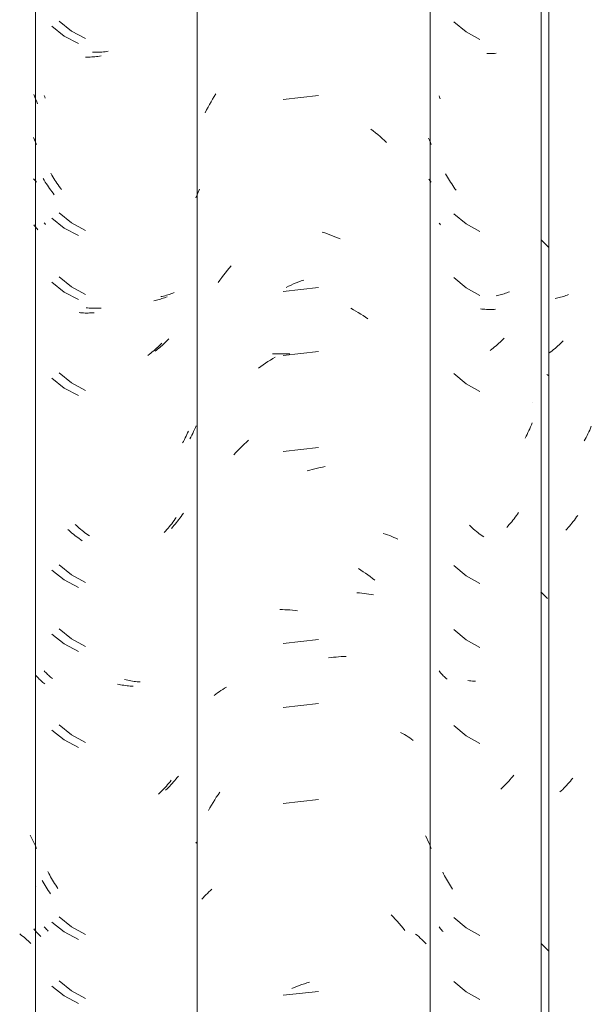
# Model space of a CAD drawing. Header units: metres. Extents: x -27.3 to 21, y -0.3 to 10.3.
# Tile 171 of 237: x 15.158 to 15.427, y 3.125 to 3.589. Entities that reach past the tile are written whole.
import ezdxf

# ---------------------------------------------------------------- set-up
doc = ezdxf.new("R2010")
doc.units = ezdxf.units.M
doc.layers.add('A-GLAZ-CWMG', color=7, linetype='Continuous', lineweight=5)

# ---------------------------------------------------------------- blocks, each defined once
blk = doc.blocks.new('FP_245-FACHADA 03')
at = {"layer": 'A-GLAZ-CWMG', "color": 9, "true_color": 0xc0c0c0}
for p, q in [((20.57006, 3.58822), (20.57579, 3.58343)), ((20.57579, 3.58343), (20.58231, 3.57976)), ((20.58638, 3.57326), (20.58566, 3.57328)), ((20.58709, 3.57325), (20.58638, 3.57326)), ((20.58781, 3.57325), (20.58709, 3.57325)), ((20.58854, 3.57327), (20.58781, 3.57325)), ((20.58926, 3.5733), (20.58854, 3.57327)), ((20.58999, 3.57334), (20.58926, 3.5733)), ((20.56336, 3.55263), (20.56307, 3.55335)), ((20.56366, 3.55193), (20.56336, 3.55263)), ((20.56664, 3.51573), (20.56619, 3.51654)), ((20.56709, 3.51492), (20.56664, 3.51573)), ((20.56756, 3.51413), (20.56709, 3.51492)), ((20.56804, 3.51334), (20.56756, 3.51413)), ((20.56853, 3.51256), (20.56804, 3.51334)), ((20.56904, 3.5118), (20.56853, 3.51256)), ((20.56955, 3.51104), (20.56904, 3.5118)), ((20.57007, 3.51029), (20.56955, 3.51104)), ((20.5706, 3.50955), (20.57007, 3.51029)), ((20.57114, 3.50881), (20.5706, 3.50955)), ((20.57006, 3.49779), (20.57579, 3.493)), ((20.56341, 3.49294), (20.56307, 3.49337)), ((20.56377, 3.49252), (20.56341, 3.49294)), ((20.57579, 3.493), (20.58231, 3.48933)), ((20.57006, 3.46765), (20.57579, 3.46285)), ((20.57579, 3.46285), (20.58231, 3.45919)), ((20.61844, 3.45796), (20.61777, 3.45783)), ((20.61909, 3.45811), (20.61844, 3.45796)), ((20.61974, 3.45826), (20.61909, 3.45811)), ((20.62039, 3.45843), (20.61974, 3.45826)), ((20.62102, 3.45861), (20.62039, 3.45843)), ((20.62165, 3.45881), (20.62102, 3.45861)), ((20.62227, 3.45901), (20.62165, 3.45881)), ((20.62288, 3.45923), (20.62227, 3.45901)), ((20.62349, 3.45945), (20.62288, 3.45923)), ((20.62408, 3.45969), (20.62349, 3.45945)), ((20.58331, 3.45288), (20.58262, 3.45296)), ((20.58401, 3.45282), (20.58331, 3.45288)), ((20.58471, 3.45276), (20.58401, 3.45282)), ((20.58542, 3.45272), (20.58471, 3.45276)), ((20.58613, 3.4527), (20.58542, 3.45272)), ((20.58684, 3.45268), (20.58613, 3.4527)), ((20.58756, 3.45268), (20.58684, 3.45268)), ((20.58828, 3.45269), (20.58756, 3.45268)), ((20.58901, 3.45272), (20.58828, 3.45269)), ((20.58974, 3.45276), (20.58901, 3.45272)), ((20.621, 3.43726), (20.62036, 3.43665)), ((20.62163, 3.43788), (20.621, 3.43726)), ((20.61572, 3.4327), (20.61503, 3.43219)), ((20.6164, 3.43323), (20.61572, 3.4327)), ((20.61708, 3.43377), (20.6164, 3.43323)), ((20.61775, 3.43432), (20.61708, 3.43377)), ((20.61841, 3.43489), (20.61775, 3.43432)), ((20.61907, 3.43546), (20.61841, 3.43489)), ((20.61972, 3.43605), (20.61907, 3.43546)), ((20.62036, 3.43665), (20.61972, 3.43605)), ((20.57006, 3.42243), (20.57579, 3.41764)), ((20.57579, 3.41764), (20.58231, 3.41397)), ((20.63407, 3.39588), (20.63367, 3.395)), ((20.63445, 3.39677), (20.63407, 3.39588)), ((20.63483, 3.39767), (20.63445, 3.39677)), ((20.63194, 3.39155), (20.63148, 3.39071)), ((20.63239, 3.3924), (20.63194, 3.39155)), ((20.63283, 3.39326), (20.63239, 3.3924)), ((20.63325, 3.39413), (20.63283, 3.39326)), ((20.63367, 3.395), (20.63325, 3.39413)), ((20.62685, 3.35347), (20.62629, 3.35275)), ((20.62739, 3.3542), (20.62685, 3.35347)), ((20.62792, 3.35494), (20.62739, 3.3542)), ((20.62845, 3.35569), (20.62792, 3.35494)), ((20.57806, 3.3504), (20.57742, 3.35101)), ((20.57871, 3.34981), (20.57806, 3.3504)), ((20.57936, 3.34923), (20.57871, 3.34981)), ((20.58002, 3.34866), (20.57936, 3.34923)), ((20.6234, 3.34932), (20.62279, 3.34866)), ((20.62399, 3.34998), (20.6234, 3.34932)), ((20.62458, 3.35066), (20.62399, 3.34998)), ((20.62516, 3.35135), (20.62458, 3.35066)), ((20.62573, 3.35205), (20.62516, 3.35135)), ((20.62629, 3.35275), (20.62573, 3.35205)), ((20.58069, 3.3481), (20.58002, 3.34866)), ((20.58136, 3.34756), (20.58069, 3.3481)), ((20.58204, 3.34702), (20.58136, 3.34756)), ((20.58273, 3.3465), (20.58204, 3.34702)), ((20.58342, 3.346), (20.58273, 3.3465)), ((20.58412, 3.3455), (20.58342, 3.346)), ((20.57006, 3.332), (20.57579, 3.32721)), ((20.57579, 3.32721), (20.58231, 3.32354)), ((20.57006, 3.30186), (20.57579, 3.29707)), ((20.57579, 3.29707), (20.58231, 3.2934)), ((20.56344, 3.28191), (20.56307, 3.28237)), ((20.56383, 3.28145), (20.56344, 3.28191)), ((20.56423, 3.281), (20.56383, 3.28145)), ((20.56465, 3.28056), (20.56423, 3.281)), ((20.56507, 3.28013), (20.56465, 3.28056)), ((20.56552, 3.27971), (20.56507, 3.28013)), ((20.56597, 3.27929), (20.56552, 3.27971)), ((20.56644, 3.27889), (20.56597, 3.27929)), ((20.56691, 3.27849), (20.56644, 3.27889)), ((20.57006, 3.25665), (20.57579, 3.25186)), ((20.57579, 3.25186), (20.58231, 3.24819)), ((20.62318, 3.22851), (20.62258, 3.22786)), ((20.62378, 3.22918), (20.62318, 3.22851)), ((20.62438, 3.22985), (20.62378, 3.22918)), ((20.62496, 3.23053), (20.62438, 3.22985)), ((20.62553, 3.23123), (20.62496, 3.23053)), ((20.6261, 3.23193), (20.62553, 3.23123)), ((20.6207, 3.22597), (20.62006, 3.22537)), ((20.62134, 3.22659), (20.6207, 3.22597)), ((20.62196, 3.22722), (20.62134, 3.22659)), ((20.62258, 3.22786), (20.62196, 3.22722)), ((20.56525, 3.18677), (20.56484, 3.18761)), ((20.56567, 3.18594), (20.56525, 3.18677)), ((20.56611, 3.18512), (20.56567, 3.18594)), ((20.56655, 3.18431), (20.56611, 3.18512)), ((20.56701, 3.1835), (20.56655, 3.18431)), ((20.56748, 3.18271), (20.56701, 3.1835)), ((20.56795, 3.18192), (20.56748, 3.18271)), ((20.56844, 3.18114), (20.56795, 3.18192)), ((20.56894, 3.18037), (20.56844, 3.18114)), ((20.56945, 3.17961), (20.56894, 3.18037)), ((20.57006, 3.16622), (20.57579, 3.16143)), ((20.56343, 3.16135), (20.56307, 3.1618)), ((20.56381, 3.1609), (20.56343, 3.16135)), ((20.5642, 3.16047), (20.56381, 3.1609)), ((20.5646, 3.16004), (20.5642, 3.16047)), ((20.56502, 3.15962), (20.5646, 3.16004)), ((20.57579, 3.16143), (20.58231, 3.15776)), ((20.57006, 3.13608), (20.57579, 3.13128)), ((20.57579, 3.13128), (20.58231, 3.12762))]:
    blk.add_line(p, q, dxfattribs=at)
blk = doc.blocks.new('FP_246-FACHADA 03')
at = {"layer": 'A-GLAZ-CWMG', "color": 9, "true_color": 0xc0c0c0}
for p, q in [((20.45642, 3.55172), (20.45719, 3.55295)), ((20.45719, 3.55295), (20.45797, 3.55417)), ((20.50635, 3.5534), (20.48957, 3.55159)), ((20.45424, 3.54794), (20.45495, 3.54921)), ((20.45495, 3.54921), (20.45567, 3.55047)), ((20.45567, 3.55047), (20.45642, 3.55172)), ((20.45288, 3.54534), (20.45355, 3.54665)), ((20.45355, 3.54665), (20.45424, 3.54794)), ((20.53098, 3.53758), (20.53207, 3.53676)), ((20.53207, 3.53676), (20.53314, 3.53591)), ((20.53314, 3.53591), (20.53421, 3.53504)), ((20.53421, 3.53504), (20.53527, 3.53414)), ((20.53527, 3.53414), (20.53631, 3.53323)), ((20.53631, 3.53323), (20.53734, 3.5323)), ((20.53734, 3.5323), (20.53836, 3.53135)), ((20.55814, 3.53338), (20.55858, 3.53238)), ((20.55858, 3.53238), (20.55901, 3.53138)), ((20.55901, 3.53138), (20.55943, 3.53037)), ((20.55828, 3.51404), (20.55886, 3.51331)), ((20.55886, 3.51331), (20.55943, 3.51256)), ((20.44855, 3.5052), (20.44907, 3.5066)), ((20.44907, 3.5066), (20.44962, 3.50799)), ((20.44962, 3.50799), (20.45018, 3.50937)), ((20.50805, 3.48911), (20.50926, 3.48873)), ((20.50926, 3.48873), (20.51046, 3.48832)), ((20.51046, 3.48832), (20.51167, 3.48789)), ((20.51167, 3.48789), (20.51286, 3.48743)), ((20.51286, 3.48743), (20.51406, 3.48695)), ((20.51406, 3.48695), (20.51525, 3.48645)), ((20.51525, 3.48645), (20.51644, 3.48592)), ((20.46156, 3.46882), (20.46243, 3.46996)), ((20.46243, 3.46996), (20.46333, 3.47107)), ((20.46333, 3.47107), (20.46423, 3.47217)), ((20.46423, 3.47217), (20.46516, 3.47325)), ((20.45903, 3.46533), (20.45986, 3.46651)), ((20.45986, 3.46651), (20.4607, 3.46768)), ((20.4607, 3.46768), (20.46156, 3.46882)), ((20.49338, 3.46418), (20.49457, 3.4647)), ((20.49457, 3.4647), (20.49576, 3.46519)), ((20.49576, 3.46519), (20.49696, 3.46565)), ((20.49696, 3.46565), (20.49816, 3.4661)), ((20.49816, 3.4661), (20.49936, 3.46652)), ((20.50635, 3.46298), (20.48957, 3.46117)), ((20.49101, 3.46309), (20.49219, 3.46365)), ((20.49219, 3.46365), (20.49338, 3.46418)), ((20.52157, 3.45322), (20.52273, 3.45257)), ((20.52273, 3.45257), (20.52389, 3.4519)), ((20.52389, 3.4519), (20.52503, 3.45121)), ((20.52503, 3.45121), (20.52617, 3.45049)), ((20.52617, 3.45049), (20.5273, 3.44976)), ((20.5273, 3.44976), (20.52841, 3.449)), ((20.52841, 3.449), (20.52953, 3.44822)), ((20.50635, 3.43283), (20.48957, 3.43102)), ((20.48137, 3.42738), (20.48249, 3.42813)), ((20.48249, 3.42813), (20.48362, 3.42885)), ((20.48362, 3.42885), (20.48476, 3.42956)), ((20.48462, 3.4317), (20.48577, 3.43177)), ((20.48476, 3.42956), (20.48591, 3.43024)), ((20.48577, 3.43177), (20.48692, 3.43181)), ((20.48692, 3.43181), (20.48808, 3.43184)), ((20.48808, 3.43184), (20.48925, 3.43184)), ((20.48925, 3.43184), (20.49043, 3.43181)), ((20.49043, 3.43181), (20.4916, 3.43177)), ((20.4916, 3.43177), (20.49279, 3.4317)), ((20.47805, 3.42501), (20.47914, 3.42582)), ((20.47914, 3.42582), (20.48025, 3.42661)), ((20.48025, 3.42661), (20.48137, 3.42738)), ((20.47235, 3.39016), (20.47338, 3.39108)), ((20.46735, 3.38526), (20.46833, 3.38628)), ((20.46833, 3.38628), (20.46931, 3.38728)), ((20.46931, 3.38728), (20.47031, 3.38826)), ((20.47031, 3.38826), (20.47132, 3.38922)), ((20.47132, 3.38922), (20.47235, 3.39016)), ((20.50635, 3.38762), (20.48957, 3.38581)), ((20.4664, 3.38422), (20.46735, 3.38526)), ((20.50096, 3.37661), (20.50216, 3.37698)), ((20.50216, 3.37698), (20.50337, 3.37732)), ((20.50337, 3.37732), (20.50458, 3.37764)), ((20.50458, 3.37764), (20.50579, 3.37794)), ((20.50579, 3.37794), (20.507, 3.37821)), ((20.507, 3.37821), (20.50821, 3.37846)), ((20.50821, 3.37846), (20.50941, 3.37868)), ((20.53682, 3.34715), (20.53784, 3.34683)), ((20.53784, 3.34683), (20.53886, 3.34648)), ((20.53886, 3.34648), (20.53986, 3.34612)), ((20.53986, 3.34612), (20.54084, 3.34573)), ((20.54084, 3.34573), (20.54181, 3.34533)), ((20.54181, 3.34533), (20.54277, 3.34491)), ((20.54277, 3.34491), (20.54371, 3.34447)), ((20.52508, 3.3306), (20.52622, 3.32989)), ((20.52622, 3.32989), (20.52735, 3.32915)), ((20.52735, 3.32915), (20.52847, 3.32839)), ((20.52847, 3.32839), (20.52958, 3.32761)), ((20.52958, 3.32761), (20.53068, 3.32681)), ((20.53068, 3.32681), (20.53177, 3.32599)), ((20.53177, 3.32599), (20.53285, 3.32514)), ((20.5244, 3.31926), (20.52554, 3.31918)), ((20.52554, 3.31918), (20.52667, 3.31907)), ((20.52667, 3.31907), (20.5278, 3.31894)), ((20.5278, 3.31894), (20.52891, 3.31878)), ((20.52891, 3.31878), (20.53002, 3.31861)), ((20.53002, 3.31861), (20.53112, 3.31842)), ((20.53112, 3.31842), (20.5322, 3.3182)), ((20.48814, 3.31127), (20.48931, 3.31127)), ((20.48931, 3.31127), (20.49048, 3.31124)), ((20.49048, 3.31124), (20.49166, 3.3112)), ((20.49166, 3.3112), (20.49284, 3.31113)), ((20.49284, 3.31113), (20.49403, 3.31104)), ((20.49403, 3.31104), (20.49523, 3.31092)), ((20.49523, 3.31092), (20.49642, 3.31078)), ((20.50635, 3.29719), (20.48957, 3.29538)), ((20.511, 3.28852), (20.5122, 3.28869)), ((20.5122, 3.28869), (20.5134, 3.28884)), ((20.5134, 3.28884), (20.5146, 3.28896)), ((20.5146, 3.28896), (20.51579, 3.28907)), ((20.51579, 3.28907), (20.51697, 3.28915)), ((20.51697, 3.28915), (20.51816, 3.2892)), ((20.51816, 3.2892), (20.51933, 3.28924)), ((20.46204, 3.27423), (20.46292, 3.27473)), ((20.45709, 3.27084), (20.45787, 3.27144)), ((20.45787, 3.27144), (20.45867, 3.27203)), ((20.45867, 3.27203), (20.45949, 3.2726)), ((20.45949, 3.2726), (20.46032, 3.27316)), ((20.46032, 3.27316), (20.46117, 3.2737)), ((20.46117, 3.2737), (20.46204, 3.27423)), ((20.50635, 3.26705), (20.48957, 3.26524)), ((20.54494, 3.25343), (20.54584, 3.25295)), ((20.54584, 3.25295), (20.54674, 3.25245)), ((20.54674, 3.25245), (20.54761, 3.25193)), ((20.54761, 3.25193), (20.54847, 3.2514)), ((20.54847, 3.2514), (20.54931, 3.25085)), ((20.54931, 3.25085), (20.55014, 3.25028)), ((20.55014, 3.25028), (20.55095, 3.2497)), ((20.45815, 3.22288), (20.45896, 3.22408)), ((20.45896, 3.22408), (20.45978, 3.22526)), ((20.45511, 3.21793), (20.45584, 3.21919)), ((20.45584, 3.21919), (20.4566, 3.22043)), ((20.4566, 3.22043), (20.45737, 3.22166)), ((20.45737, 3.22166), (20.45815, 3.22288)), ((20.50635, 3.22183), (20.48957, 3.22002)), ((20.4544, 3.21666), (20.45511, 3.21793)), ((20.44855, 3.20126), (20.44885, 3.20171)), ((20.55675, 3.20478), (20.55732, 3.2036)), ((20.55732, 3.2036), (20.55787, 3.20241)), ((20.55787, 3.20241), (20.55841, 3.20122)), ((20.55841, 3.20122), (20.55892, 3.20002)), ((20.55892, 3.20002), (20.55943, 3.1988)), ((20.45324, 3.17695), (20.45392, 3.17763)), ((20.45392, 3.17763), (20.45463, 3.1783)), ((20.45463, 3.1783), (20.45535, 3.17895)), ((20.45535, 3.17895), (20.45608, 3.17959)), ((20.45132, 3.17483), (20.45194, 3.17555)), ((20.45194, 3.17555), (20.45258, 3.17626)), ((20.45258, 3.17626), (20.45324, 3.17695)), ((20.54049, 3.16754), (20.54147, 3.16653)), ((20.54147, 3.16653), (20.54243, 3.16549)), ((20.54243, 3.16549), (20.54338, 3.16445)), ((20.54338, 3.16445), (20.54431, 3.16338)), ((20.54431, 3.16338), (20.54523, 3.16229)), ((20.54523, 3.16229), (20.54613, 3.16119)), ((20.54613, 3.16119), (20.54702, 3.16007)), ((20.55199, 3.15848), (20.55275, 3.15786)), ((20.55275, 3.15786), (20.5535, 3.15723)), ((20.5535, 3.15723), (20.55423, 3.15658)), ((20.55423, 3.15658), (20.55494, 3.15592)), ((20.55494, 3.15592), (20.55563, 3.15525)), ((20.55563, 3.15525), (20.5563, 3.15456)), ((20.5563, 3.15456), (20.55695, 3.15386)), ((20.49964, 3.13504), (20.50085, 3.13543)), ((20.50085, 3.13543), (20.50205, 3.1358)), ((20.50635, 3.1314), (20.48957, 3.1296)), ((20.49365, 3.13273), (20.49484, 3.13324)), ((20.49484, 3.13324), (20.49604, 3.13373)), ((20.49604, 3.13373), (20.49723, 3.13419)), ((20.49723, 3.13419), (20.49844, 3.13463)), ((20.49844, 3.13463), (20.49964, 3.13504))]:
    blk.add_line(p, q, dxfattribs=at)
blk = doc.blocks.new('FP_247-FACHADA 03')
at = {"layer": 'A-GLAZ-CWMG', "color": 9, "true_color": 0xc0c0c0}
for p, q in [((20.38064, 3.58609), (20.38651, 3.58146)), ((20.38651, 3.58146), (20.39314, 3.57796)), ((20.39725, 3.57156), (20.39653, 3.57156)), ((20.39797, 3.57157), (20.39725, 3.57156)), ((20.3987, 3.57159), (20.39797, 3.57157)), ((20.39943, 3.57162), (20.3987, 3.57159)), ((20.40016, 3.57166), (20.39943, 3.57162)), ((20.4009, 3.57172), (20.40016, 3.57166)), ((20.40164, 3.5718), (20.4009, 3.57172)), ((20.40238, 3.57188), (20.40164, 3.5718)), ((20.40312, 3.57198), (20.40238, 3.57188)), ((20.40387, 3.5721), (20.40312, 3.57198)), ((20.37249, 3.55307), (20.37215, 3.55396)), ((20.37284, 3.5522), (20.37249, 3.55307)), ((20.3732, 3.55133), (20.37284, 3.5522)), ((20.37357, 3.55046), (20.3732, 3.55133)), ((20.37396, 3.54961), (20.37357, 3.55046)), ((20.37709, 3.5135), (20.37662, 3.5143)), ((20.37757, 3.51271), (20.37709, 3.5135)), ((20.37805, 3.51193), (20.37757, 3.51271)), ((20.37855, 3.51116), (20.37805, 3.51193)), ((20.37906, 3.51039), (20.37855, 3.51116)), ((20.37958, 3.50964), (20.37906, 3.51039)), ((20.38011, 3.50889), (20.37958, 3.50964)), ((20.38065, 3.50816), (20.38011, 3.50889)), ((20.3812, 3.50743), (20.38065, 3.50816)), ((20.38175, 3.50672), (20.3812, 3.50743)), ((20.37251, 3.49205), (20.37215, 3.49253)), ((20.38064, 3.49566), (20.38651, 3.49103)), ((20.37288, 3.49158), (20.37251, 3.49205)), ((20.37327, 3.49111), (20.37288, 3.49158)), ((20.37367, 3.49065), (20.37327, 3.49111)), ((20.37408, 3.49021), (20.37367, 3.49065)), ((20.38651, 3.49103), (20.39314, 3.48753)), ((20.38064, 3.46552), (20.38651, 3.46089)), ((20.38651, 3.46089), (20.39314, 3.45739)), ((20.42932, 3.45687), (20.42866, 3.45672)), ((20.42997, 3.45702), (20.42932, 3.45687)), ((20.43062, 3.45719), (20.42997, 3.45702)), ((20.43126, 3.45736), (20.43062, 3.45719)), ((20.43189, 3.45755), (20.43126, 3.45736)), ((20.43251, 3.45776), (20.43189, 3.45755)), ((20.43313, 3.45797), (20.43251, 3.45776)), ((20.43374, 3.45819), (20.43313, 3.45797)), ((20.43433, 3.45843), (20.43374, 3.45819)), ((20.43493, 3.45867), (20.43433, 3.45843)), ((20.39416, 3.45111), (20.39346, 3.45117)), ((20.39486, 3.45106), (20.39416, 3.45111)), ((20.39557, 3.45102), (20.39486, 3.45106)), ((20.39628, 3.451), (20.39557, 3.45102)), ((20.397, 3.45099), (20.39628, 3.451)), ((20.39772, 3.45099), (20.397, 3.45099)), ((20.39844, 3.45101), (20.39772, 3.45099)), ((20.39917, 3.45103), (20.39844, 3.45101)), ((20.3999, 3.45108), (20.39917, 3.45103)), ((20.40064, 3.45113), (20.3999, 3.45108)), ((20.43249, 3.43683), (20.43186, 3.4362)), ((20.42797, 3.43265), (20.4273, 3.43211)), ((20.42863, 3.43322), (20.42797, 3.43265)), ((20.42929, 3.43379), (20.42863, 3.43322)), ((20.42995, 3.43437), (20.42929, 3.43379)), ((20.43059, 3.43497), (20.42995, 3.43437)), ((20.43123, 3.43558), (20.43059, 3.43497)), ((20.43186, 3.4362), (20.43123, 3.43558)), ((20.42662, 3.43157), (20.42593, 3.43104)), ((20.4273, 3.43211), (20.42662, 3.43157)), ((20.38064, 3.42031), (20.38651, 3.41567)), ((20.38651, 3.41567), (20.39314, 3.41217)), ((20.44499, 3.39537), (20.44463, 3.39455)), ((20.44268, 3.39055), (20.44226, 3.38978)), ((20.44309, 3.39134), (20.44268, 3.39055)), ((20.44349, 3.39213), (20.44309, 3.39134)), ((20.44388, 3.39293), (20.44349, 3.39213)), ((20.44426, 3.39374), (20.44388, 3.39293)), ((20.44463, 3.39455), (20.44426, 3.39374)), ((20.43873, 3.35397), (20.43821, 3.35322)), ((20.43925, 3.35472), (20.43873, 3.35397)), ((20.38883, 3.34849), (20.38818, 3.34908)), ((20.43484, 3.34896), (20.43424, 3.34829)), ((20.43542, 3.34965), (20.43484, 3.34896)), ((20.436, 3.35034), (20.43542, 3.34965)), ((20.43656, 3.35105), (20.436, 3.35034)), ((20.43712, 3.35176), (20.43656, 3.35105)), ((20.43767, 3.35249), (20.43712, 3.35176)), ((20.43821, 3.35322), (20.43767, 3.35249)), ((20.38949, 3.34792), (20.38883, 3.34849)), ((20.39015, 3.34735), (20.38949, 3.34792)), ((20.39082, 3.3468), (20.39015, 3.34735)), ((20.3915, 3.34626), (20.39082, 3.3468)), ((20.39218, 3.34573), (20.3915, 3.34626)), ((20.39287, 3.34522), (20.39218, 3.34573)), ((20.39356, 3.34471), (20.39287, 3.34522)), ((20.39426, 3.34422), (20.39356, 3.34471)), ((20.39497, 3.34375), (20.39426, 3.34422)), ((20.43424, 3.34829), (20.43364, 3.34762)), ((20.38064, 3.32988), (20.38651, 3.32524)), ((20.38651, 3.32524), (20.39314, 3.32174)), ((20.38064, 3.29973), (20.38651, 3.2951)), ((20.38651, 3.2951), (20.39314, 3.2916)), ((20.37352, 3.27983), (20.37314, 3.28026)), ((20.3739, 3.2794), (20.37352, 3.27983)), ((20.37429, 3.27898), (20.3739, 3.2794)), ((20.3747, 3.27857), (20.37429, 3.27898)), ((20.37512, 3.27817), (20.3747, 3.27857)), ((20.37555, 3.27777), (20.37512, 3.27817)), ((20.37599, 3.27739), (20.37555, 3.27777)), ((20.37644, 3.27701), (20.37599, 3.27739)), ((20.3769, 3.27664), (20.37644, 3.27701)), ((20.37738, 3.27627), (20.3769, 3.27664)), ((20.41233, 3.27603), (20.41158, 3.2762)), ((20.41308, 3.27588), (20.41233, 3.27603)), ((20.41383, 3.27575), (20.41308, 3.27588)), ((20.41458, 3.27562), (20.41383, 3.27575)), ((20.41532, 3.27551), (20.41458, 3.27562)), ((20.41607, 3.27541), (20.41532, 3.27551)), ((20.41681, 3.27533), (20.41607, 3.27541)), ((20.41754, 3.27526), (20.41681, 3.27533)), ((20.41828, 3.2752), (20.41754, 3.27526)), ((20.41901, 3.27516), (20.41828, 3.2752)), ((20.38064, 3.25452), (20.38651, 3.24989)), ((20.38651, 3.24989), (20.39314, 3.24639)), ((20.43463, 3.22815), (20.43403, 3.22748)), ((20.43522, 3.22883), (20.43463, 3.22815)), ((20.4358, 3.22953), (20.43522, 3.22883)), ((20.43636, 3.23023), (20.4358, 3.22953)), ((20.43692, 3.23094), (20.43636, 3.23023)), ((20.43157, 3.22491), (20.43094, 3.2243)), ((20.4322, 3.22554), (20.43157, 3.22491)), ((20.43282, 3.22617), (20.4322, 3.22554)), ((20.43343, 3.22682), (20.43282, 3.22617)), ((20.43403, 3.22748), (20.43343, 3.22682)), ((20.37654, 3.18288), (20.37608, 3.18369)), ((20.377, 3.18208), (20.37654, 3.18288)), ((20.37748, 3.18129), (20.377, 3.18208)), ((20.37796, 3.1805), (20.37748, 3.18129)), ((20.37846, 3.17973), (20.37796, 3.1805)), ((20.37897, 3.17896), (20.37846, 3.17973)), ((20.37948, 3.17821), (20.37897, 3.17896)), ((20.38001, 3.17746), (20.37948, 3.17821)), ((20.38064, 3.16409), (20.38651, 3.15946)), ((20.37251, 3.16048), (20.37215, 3.16096)), ((20.37288, 3.16001), (20.37251, 3.16048)), ((20.37327, 3.15954), (20.37288, 3.16001)), ((20.37367, 3.15909), (20.37327, 3.15954)), ((20.37408, 3.15864), (20.37367, 3.15909)), ((20.37451, 3.1582), (20.37408, 3.15864)), ((20.38651, 3.15946), (20.39314, 3.15596)), ((20.37494, 3.15776), (20.37451, 3.1582)), ((20.3754, 3.15734), (20.37494, 3.15776)), ((20.38064, 3.13395), (20.38651, 3.12932)), ((20.38651, 3.12932), (20.39314, 3.12582))]:
    blk.add_line(p, q, dxfattribs=at)
blk = doc.blocks.new('Rectangular Mullion - Telha Fibrocimento - Ondulada-2565197-FACHADA 03')
at = {"layer": 'A-GLAZ-CWMG'}
for p, q in [((20.55891, 4.13466), (20.55891, 2.77941)), ((20.44908, 4.13223), (20.44908, 2.77698))]:
    blk.add_line(p, q, dxfattribs=at)
for name in ['FP_246-FACHADA 03', 'FP_245-FACHADA 03', 'FP_247-FACHADA 03']:
    blk.add_blockref(name, (0, 0), dxfattribs=at)
blk = doc.blocks.new('FP_253-FACHADA 03')
at = {"layer": 'A-GLAZ-CWMG', "color": 9, "true_color": 0xc0c0c0}
for p, q in [((20.59384, 3.4601), (20.59321, 3.4599)), ((20.59445, 3.46031), (20.59384, 3.4601)), ((20.59506, 3.46054), (20.59445, 3.46031)), ((20.59566, 3.46077), (20.59506, 3.46054)), ((20.59626, 3.46101), (20.59566, 3.46077)), ((20.59064, 3.45922), (20.58998, 3.45908)), ((20.59129, 3.45937), (20.59064, 3.45922)), ((20.59194, 3.45954), (20.59129, 3.45937)), ((20.59258, 3.45972), (20.59194, 3.45954)), ((20.59321, 3.4599), (20.59258, 3.45972)), ((20.59192, 3.43732), (20.59127, 3.43673)), ((20.59256, 3.43793), (20.59192, 3.43732)), ((20.59319, 3.43855), (20.59256, 3.43793)), ((20.59381, 3.43918), (20.59319, 3.43855)), ((20.58794, 3.43393), (20.58725, 3.43341)), ((20.58861, 3.43447), (20.58794, 3.43393)), ((20.58929, 3.43501), (20.58861, 3.43447)), ((20.58995, 3.43557), (20.58929, 3.43501)), ((20.59062, 3.43615), (20.58995, 3.43557)), ((20.59127, 3.43673), (20.59062, 3.43615)), ((20.60699, 3.40871), (20.60697, 3.40868)), ((20.6054, 3.39561), (20.60497, 3.39472)), ((20.60582, 3.39651), (20.6054, 3.39561)), ((20.60622, 3.39741), (20.60582, 3.39651)), ((20.60661, 3.39832), (20.60622, 3.39741)), ((20.60699, 3.39925), (20.60661, 3.39832)), ((20.60407, 3.39297), (20.6036, 3.3921)), ((20.60453, 3.39384), (20.60407, 3.39297)), ((20.60497, 3.39472), (20.60453, 3.39384)), ((20.59789, 3.35339), (20.59733, 3.35268)), ((20.59845, 3.3541), (20.59789, 3.35339)), ((20.599, 3.35483), (20.59845, 3.3541)), ((20.59954, 3.35556), (20.599, 3.35483)), ((20.60007, 3.3563), (20.59954, 3.35556)), ((20.60059, 3.35706), (20.60007, 3.3563)), ((20.59557, 3.35063), (20.59497, 3.34997)), ((20.59617, 3.35131), (20.59557, 3.35063)), ((20.59675, 3.35199), (20.59617, 3.35131)), ((20.59733, 3.35268), (20.59675, 3.35199)), ((20.57738, 3.2778), (20.57663, 3.2779)), ((20.57812, 3.27772), (20.57738, 3.2778)), ((20.57886, 3.27764), (20.57812, 3.27772)), ((20.57959, 3.27758), (20.57886, 3.27764)), ((20.58032, 3.27754), (20.57959, 3.27758)), ((20.59826, 3.23328), (20.5977, 3.23257)), ((20.59414, 3.22852), (20.59352, 3.22789)), ((20.59476, 3.22917), (20.59414, 3.22852)), ((20.59536, 3.22983), (20.59476, 3.22917)), ((20.59596, 3.2305), (20.59536, 3.22983)), ((20.59655, 3.23118), (20.59596, 3.2305)), ((20.59713, 3.23187), (20.59655, 3.23118)), ((20.5977, 3.23257), (20.59713, 3.23187)), ((20.5929, 3.22726), (20.59226, 3.22665)), ((20.59352, 3.22789), (20.5929, 3.22726))]:
    blk.add_line(p, q, dxfattribs=at)
blk = doc.blocks.new('FP_255-FACHADA 03')
at = {"layer": 'A-GLAZ-CWMG', "color": 9, "true_color": 0xc0c0c0}
for p, q in [((20.38412, 3.58854), (20.38993, 3.58384)), ((20.38993, 3.58384), (20.3965, 3.58026)), ((20.40059, 3.57381), (20.39988, 3.57383)), ((20.40131, 3.57381), (20.40059, 3.57381)), ((20.40204, 3.57382), (20.40131, 3.57381)), ((20.40276, 3.57385), (20.40204, 3.57382)), ((20.40349, 3.57389), (20.40276, 3.57385)), ((20.40423, 3.57394), (20.40349, 3.57389)), ((20.40496, 3.574), (20.40423, 3.57394)), ((20.4057, 3.57408), (20.40496, 3.574)), ((20.40644, 3.57417), (20.4057, 3.57408)), ((20.40719, 3.57428), (20.40644, 3.57417)), ((20.3773, 3.55277), (20.37704, 3.55339)), ((20.37757, 3.55215), (20.3773, 3.55277)), ((20.38063, 3.516), (20.38017, 3.51681)), ((20.3811, 3.51521), (20.38063, 3.516)), ((20.38158, 3.51442), (20.3811, 3.51521)), ((20.38207, 3.51364), (20.38158, 3.51442)), ((20.38257, 3.51287), (20.38207, 3.51364)), ((20.38308, 3.51211), (20.38257, 3.51287)), ((20.3836, 3.51135), (20.38308, 3.51211)), ((20.38413, 3.51061), (20.3836, 3.51135)), ((20.38467, 3.50988), (20.38413, 3.51061)), ((20.38522, 3.50916), (20.38467, 3.50988)), ((20.38412, 3.49812), (20.38993, 3.49341)), ((20.37736, 3.49312), (20.37704, 3.4935)), ((20.37769, 3.49275), (20.37736, 3.49312)), ((20.38993, 3.49341), (20.3965, 3.48983)), ((20.38412, 3.46797), (20.38993, 3.46326)), ((20.38993, 3.46326), (20.3965, 3.45969)), ((20.43709, 3.46014), (20.43648, 3.45992)), ((20.43769, 3.46037), (20.43709, 3.46014)), ((20.43828, 3.46061), (20.43769, 3.46037)), ((20.43266, 3.45884), (20.432, 3.4587)), ((20.43331, 3.45899), (20.43266, 3.45884)), ((20.43396, 3.45915), (20.43331, 3.45899)), ((20.4346, 3.45933), (20.43396, 3.45915)), ((20.43523, 3.45951), (20.4346, 3.45933)), ((20.43586, 3.45971), (20.43523, 3.45951)), ((20.43648, 3.45992), (20.43586, 3.45971)), ((20.39752, 3.45339), (20.39682, 3.45346)), ((20.39822, 3.45334), (20.39752, 3.45339)), ((20.39892, 3.45329), (20.39822, 3.45334)), ((20.39963, 3.45326), (20.39892, 3.45329)), ((20.40034, 3.45324), (20.39963, 3.45326)), ((20.40106, 3.45324), (20.40034, 3.45324)), ((20.40178, 3.45325), (20.40106, 3.45324)), ((20.40251, 3.45327), (20.40178, 3.45325)), ((20.40324, 3.4533), (20.40251, 3.45327)), ((20.40397, 3.45335), (20.40324, 3.4533)), ((20.43394, 3.43694), (20.43329, 3.43634)), ((20.43458, 3.43754), (20.43394, 3.43694)), ((20.43521, 3.43816), (20.43458, 3.43754)), ((20.43584, 3.43879), (20.43521, 3.43816)), ((20.42995, 3.43356), (20.42926, 3.43304)), ((20.43063, 3.43409), (20.42995, 3.43356)), ((20.4313, 3.43464), (20.43063, 3.43409)), ((20.43197, 3.43519), (20.4313, 3.43464)), ((20.43263, 3.43576), (20.43197, 3.43519)), ((20.43329, 3.43634), (20.43263, 3.43576)), ((20.38412, 3.42276), (20.38993, 3.41805)), ((20.38993, 3.41805), (20.3965, 3.41447)), ((20.44745, 3.3952), (20.44701, 3.3943)), ((20.44786, 3.3961), (20.44745, 3.3952)), ((20.44827, 3.397), (20.44786, 3.3961)), ((20.44866, 3.39792), (20.44827, 3.397)), ((20.44611, 3.39255), (20.44564, 3.39168)), ((20.44657, 3.39342), (20.44611, 3.39255)), ((20.44701, 3.3943), (20.44657, 3.39342)), ((20.44048, 3.35369), (20.43992, 3.35298)), ((20.44103, 3.35441), (20.44048, 3.35369)), ((20.44157, 3.35515), (20.44103, 3.35441)), ((20.4421, 3.35589), (20.44157, 3.35515)), ((20.44262, 3.35664), (20.4421, 3.35589)), ((20.39222, 3.35084), (20.39158, 3.35144)), ((20.39288, 3.35026), (20.39222, 3.35084)), ((20.39353, 3.34969), (20.39288, 3.35026)), ((20.3942, 3.34913), (20.39353, 3.34969)), ((20.39487, 3.34858), (20.3942, 3.34913)), ((20.4376, 3.35023), (20.437, 3.34957)), ((20.43819, 3.3509), (20.4376, 3.35023)), ((20.43878, 3.35158), (20.43819, 3.3509)), ((20.43936, 3.35228), (20.43878, 3.35158)), ((20.43992, 3.35298), (20.43936, 3.35228)), ((20.39555, 3.34804), (20.39487, 3.34858)), ((20.39624, 3.34752), (20.39555, 3.34804)), ((20.39693, 3.34701), (20.39624, 3.34752)), ((20.39762, 3.34651), (20.39693, 3.34701)), ((20.39832, 3.34602), (20.39762, 3.34651)), ((20.38412, 3.33233), (20.38993, 3.32762)), ((20.38993, 3.32762), (20.3965, 3.32404)), ((20.38412, 3.30219), (20.38993, 3.29748)), ((20.38993, 3.29748), (20.3965, 3.2939)), ((20.37742, 3.28205), (20.37704, 3.2825)), ((20.37781, 3.28162), (20.37742, 3.28205)), ((20.37822, 3.28118), (20.37781, 3.28162)), ((20.37864, 3.28076), (20.37822, 3.28118)), ((20.37907, 3.28035), (20.37864, 3.28076)), ((20.37951, 3.27994), (20.37907, 3.28035)), ((20.37997, 3.27954), (20.37951, 3.27994)), ((20.38044, 3.27915), (20.37997, 3.27954)), ((20.38091, 3.27877), (20.38044, 3.27915)), ((20.41565, 3.27814), (20.4149, 3.27831)), ((20.4164, 3.27798), (20.41565, 3.27814)), ((20.41715, 3.27784), (20.4164, 3.27798)), ((20.41789, 3.27771), (20.41715, 3.27784)), ((20.41864, 3.27759), (20.41789, 3.27771)), ((20.41938, 3.27749), (20.41864, 3.27759)), ((20.42012, 3.2774), (20.41938, 3.27749)), ((20.42086, 3.27732), (20.42012, 3.2774)), ((20.4216, 3.27726), (20.42086, 3.27732)), ((20.42233, 3.27721), (20.4216, 3.27726)), ((20.38412, 3.25697), (20.38993, 3.25227)), ((20.38993, 3.25227), (20.3965, 3.24869)), ((20.44029, 3.23287), (20.43973, 3.23216)), ((20.43617, 3.22813), (20.43555, 3.22749)), ((20.43678, 3.22877), (20.43617, 3.22813)), ((20.43739, 3.22943), (20.43678, 3.22877)), ((20.43798, 3.2301), (20.43739, 3.22943)), ((20.43857, 3.23077), (20.43798, 3.2301)), ((20.43915, 3.23146), (20.43857, 3.23077)), ((20.43973, 3.23216), (20.43915, 3.23146)), ((20.43492, 3.22687), (20.43428, 3.22626)), ((20.43555, 3.22749), (20.43492, 3.22687)), ((20.37921, 3.18702), (20.37879, 3.18786)), ((20.37964, 3.1862), (20.37921, 3.18702)), ((20.38009, 3.18539), (20.37964, 3.1862)), ((20.38054, 3.18458), (20.38009, 3.18539)), ((20.38101, 3.18378), (20.38054, 3.18458)), ((20.38149, 3.18299), (20.38101, 3.18378)), ((20.38198, 3.18221), (20.38149, 3.18299)), ((20.38247, 3.18144), (20.38198, 3.18221)), ((20.38298, 3.18068), (20.38247, 3.18144)), ((20.3835, 3.17992), (20.38298, 3.18068)), ((20.38412, 3.16654), (20.38993, 3.16184)), ((20.3774, 3.1615), (20.37704, 3.16193)), ((20.37778, 3.16108), (20.3774, 3.1615)), ((20.37816, 3.16067), (20.37778, 3.16108)), ((20.37856, 3.16026), (20.37816, 3.16067)), ((20.37897, 3.15986), (20.37856, 3.16026)), ((20.38993, 3.16184), (20.3965, 3.15826)), ((20.38412, 3.1364), (20.38993, 3.13169)), ((20.38993, 3.13169), (20.3965, 3.12811))]:
    blk.add_line(p, q, dxfattribs=at)
blk = doc.blocks.new('FP_256-FACHADA 03')
at = {"layer": 'A-GLAZ-CWMG', "color": 9, "true_color": 0xc0c0c0}
for p, q in [((20.37195, 3.53361), (20.37246, 3.53252)), ((20.37246, 3.53252), (20.37295, 3.53142)), ((20.37295, 3.53142), (20.37344, 3.53031)), ((20.37208, 3.51427), (20.37255, 3.51374)), ((20.37255, 3.51374), (20.373, 3.51319)), ((20.373, 3.51319), (20.37344, 3.51264)), ((20.37049, 3.20496), (20.37111, 3.20374)), ((20.37111, 3.20374), (20.37172, 3.20251)), ((20.37172, 3.20251), (20.37231, 3.20126)), ((20.37231, 3.20126), (20.37288, 3.20001)), ((20.37288, 3.20001), (20.37344, 3.19874)), ((20.37343, 3.18108), (20.37344, 3.18107)), ((20.3655, 3.15851), (20.3662, 3.15799)), ((20.3662, 3.15799), (20.36689, 3.15747)), ((20.36689, 3.15747), (20.36756, 3.15693)), ((20.36756, 3.15693), (20.36822, 3.15637)), ((20.36822, 3.15637), (20.36886, 3.15581)), ((20.36886, 3.15581), (20.36949, 3.15524)), ((20.36949, 3.15524), (20.3701, 3.15465)), ((20.3701, 3.15465), (20.3707, 3.15406))]:
    blk.add_line(p, q, dxfattribs=at)
blk = doc.blocks.new('Rectangular Mullion - Telha Fibrocimento - Ondulada-V252-FACHADA 03')
at = {"layer": 'A-GLAZ-CWMG', "true_color": 0xc0c0c0}
h = blk.add_hatch(dxfattribs=at)
h.set_pattern_fill('FP_26', color=9, style=0, pattern_type=2)
h.set_pattern_definition([(315.081, (27.343, -4.051), (0.286173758, -0.270297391), [0.01667, -0.28643, 0.01667, -1.903]), (315.081, (27.343, -4.051), (0.286173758, -0.270297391), [-0.31978, -0.28643, 0.01667, -0.58954, -1.01]), (315.081, (27.343, -4.051), (0.286173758, -0.270297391), [-1.212, 0.01667, -0.28643, 0.01667, -0.69057]), (315.081, (27.343, -4.051), (0.286173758, -0.270297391), [-1.532, -0.1854, 0.01667, -0.4885]), (126.286, (27.451, -4.15), (-0.205045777, 0.24913451), [0.00997, -0.17136, 0.00997, -1.138]), (126.286, (27.451, -4.15), (-0.205045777, 0.24913451), [-0.19131, -0.17136, 0.00997, -0.35269, -0.60444]), (126.286, (27.451, -4.15), (-0.205045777, 0.24913451), [-0.72533, 0.00997, -0.17136, 0.00997, -0.41314]), (126.286, (27.451, -4.15), (-0.205045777, 0.24913451), [-0.91664, -0.11092, 0.00997, -0.29225]), (147.695, (27.486, -4.156), (-0.08113297, 0.021153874), [0.00698, -0.11998, 0.00698, -0.79715]), (147.695, (27.486, -4.156), (-0.08113297, 0.021153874), [-0.13395, -0.11998, 0.00698, -0.24695, -0.42323]), (147.695, (27.486, -4.156), (-0.08113297, 0.021153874), [-0.50787, 0.00698, -0.11998, 0.00698, -0.28928]), (147.695, (27.486, -4.156), (-0.08113297, 0.021153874), [-0.64182, -0.07766, 0.00698, -0.20463])])
h.paths.add_polyline_path([(20.61482, 2.77693), (20.61482, 4.13218), (20.61114, 4.13584), (20.61114, 2.78059)])
at = {"layer": 'A-GLAZ-CWMG'}
for p, q in [((20.37293, 4.13466), (20.37293, 2.77941)), ((20.61114, 4.13584), (20.61114, 2.78059)), ((20.61482, 4.13218), (20.61482, 2.77693))]:
    blk.add_line(p, q, dxfattribs=at)
for name in ['FP_256-FACHADA 03', 'FP_255-FACHADA 03', 'FP_253-FACHADA 03']:
    blk.add_blockref(name, (0, 0), dxfattribs=at)

msp = doc.modelspace()

# ---------------------------------------------------------------- block references
at = {"layer": 'A-GLAZ-CWMG'}
for name in ['Rectangular Mullion - Telha Fibrocimento - Ondulada-V252-FACHADA 03', 'Rectangular Mullion - Telha Fibrocimento - Ondulada-2565197-FACHADA 03']:
    msp.add_blockref(name, (-5.20782, 0), dxfattribs=at)

doc.saveas('drawing.dxf')
